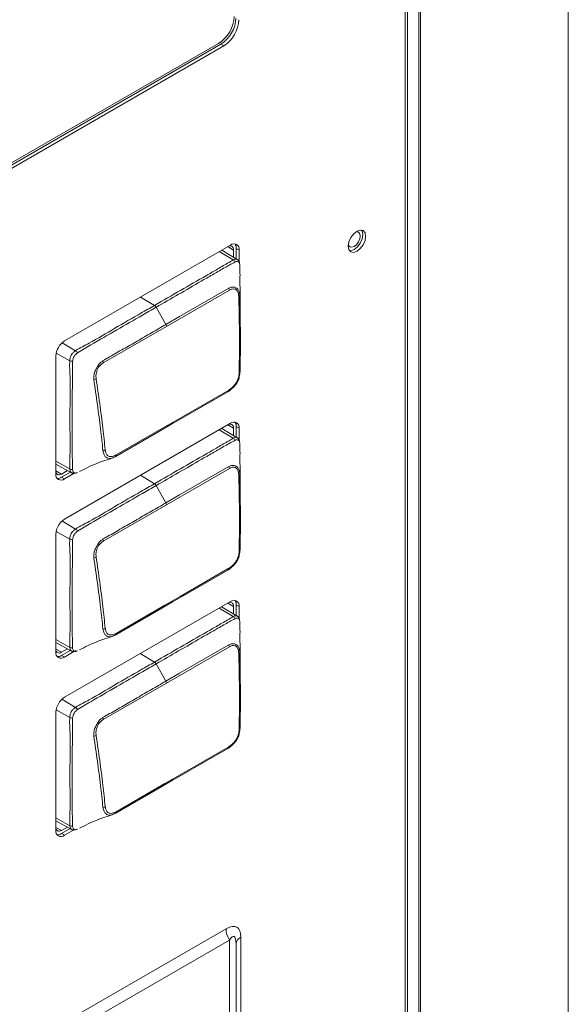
# Model space of a CAD drawing. Header units: millimetres. Extents: x 0 to 1118, y 0 to 864.
# Tile 151 of 156: x 1002.11 to 1010.49, y 609.87 to 624.92. Entities that reach past the tile are written whole.
import ezdxf

# ---------------------------------------------------------------- set-up
doc = ezdxf.new("R2010")
doc.units = ezdxf.units.MM

msp = doc.modelspace()

# ---------------------------------------------------------------- linework, layer by layer
at = {"color": 9, "linetype": 'Continuous', "lineweight": 0}
for p, q in [((1010.488, 601.334), (1010.488, 643.115)), ((1008.207, 602.01), (1008.207, 642.532)), ((1008.231, 642.546), (1008.231, 602.044)), ((1008, 602.035), (1008, 642.413)), ((1005.186, 624.545), (1005.23, 624.519)), ((1005.377, 621.398), (1005.293, 621.45)), ((1005.42, 621.422), (1005.464, 621.397)), ((1005.371, 621.248), (1005.16, 621.374)), ((1004.172, 620.552), (1003.958, 620.68)), ((1005.314, 620.786), (1004.352, 620.23)), ((1004.343, 620.259), (1004.197, 620.525)), ((1004.352, 620.23), (1003.39, 619.675)), ((1002.761, 619.982), (1002.967, 619.86)), ((1002.878, 619.706), (1002.67, 619.823)), ((1005.377, 618.675), (1005.293, 618.727)), ((1005.371, 618.522), (1005.159, 618.65)), ((1005.42, 618.699), (1005.464, 618.674)), ((1002.666, 618.171), (1002.88, 618.052)), ((1002.666, 618.022), (1002.753, 617.975)), ((1004.172, 617.827), (1003.956, 617.956)), ((1005.314, 618.06), (1004.352, 617.505)), ((1002.753, 617.926), (1002.797, 617.901)), ((1004.343, 617.533), (1004.197, 617.799)), ((1004.352, 617.505), (1003.39, 616.95)), ((1002.759, 617.258), (1002.967, 617.134)), ((1002.878, 616.981), (1002.67, 617.098)), ((1005.377, 615.951), (1005.293, 616.004)), ((1005.371, 615.797), (1005.157, 615.925)), ((1005.42, 615.976), (1005.464, 615.951)), ((1002.666, 615.446), (1002.88, 615.326)), ((1002.666, 615.299), (1002.753, 615.252)), ((1005.314, 615.335), (1004.352, 614.78)), ((1002.753, 615.203), (1002.797, 615.178)), ((1004.172, 615.102), (1003.955, 615.231)), ((1004.343, 614.808), (1004.197, 615.074)), ((1004.352, 614.78), (1003.39, 614.225)), ((1002.758, 614.534), (1002.967, 614.409)), ((1002.878, 614.256), (1002.669, 614.373)), ((1002.666, 612.72), (1002.88, 612.601)), ((1002.666, 612.576), (1002.753, 612.529)), ((1002.753, 612.48), (1002.797, 612.454)), ((984.972, 599.312), (1005.264, 611.027)), ((1005.489, 610.897), (1005.489, 601.449)), ((1005.316, 610.852), (985.024, 599.138)), ((1005.316, 609.12), (1005.316, 610.852))]:
    msp.add_line(p, q, dxfattribs=at)
at = {"color": 7, "linetype": 'Continuous', "lineweight": 15}
for p, q in [((1008.036, 602.057), (1008.036, 642.434)), ((984.962, 612.87), (1005.186, 624.545)), ((985.006, 612.844), (1005.23, 624.519)), ((985.082, 612.971), (1005.15, 624.555)), ((1005.332, 621.473), (1002.797, 620.01)), ((1005.42, 621.262), (1005.42, 621.422)), ((1005.433, 621.254), (1005.199, 621.396)), ((1005.377, 621.398), (1005.377, 621.288)), ((1005.464, 621.212), (1005.464, 621.397)), ((1002.666, 619.781), (1002.666, 617.977)), ((1005.332, 618.75), (1002.797, 617.286)), ((1005.433, 618.529), (1005.197, 618.672)), ((1005.377, 618.675), (1005.377, 618.563)), ((1005.42, 618.537), (1005.42, 618.699)), ((1005.464, 618.487), (1005.464, 618.674)), ((1002.666, 618.126), (1002.905, 617.995)), ((1002.844, 618.028), (1002.753, 617.975)), ((1002.753, 617.926), (1002.888, 618.004)), ((1002.797, 617.901), (1002.945, 617.986)), ((1002.971, 618.001), (1002.971, 618.001)), ((1002.666, 617.058), (1002.666, 615.254)), ((1005.332, 616.027), (1002.797, 614.563)), ((1005.433, 615.804), (1005.196, 615.948)), ((1005.377, 615.951), (1005.377, 615.838)), ((1005.42, 615.812), (1005.42, 615.976)), ((1005.464, 615.762), (1005.464, 615.951)), ((1002.666, 615.401), (1002.905, 615.27)), ((1002.843, 615.304), (1002.753, 615.252)), ((1002.753, 615.203), (1002.886, 615.28)), ((1002.797, 615.178), (1002.942, 615.261)), ((1002.961, 615.272), (1002.969, 615.277)), ((1002.666, 614.335), (1002.666, 612.53)), ((1002.666, 612.676), (1002.905, 612.544)), ((1002.841, 612.58), (1002.753, 612.529)), ((1002.753, 612.48), (1002.884, 612.556)), ((1002.797, 612.454), (1002.938, 612.536)), ((1005.416, 610.795), (1005.416, 609.063))]:
    msp.add_line(p, q, dxfattribs=at)
at = {"color": 7, "linetype": 'Continuous', "lineweight": 15, "flags": 128}
for points in [[(1007.395, 621.609), (1007.385, 621.662), (1007.356, 621.695), (1007.313, 621.704), (1007.263, 621.686), (1007.212, 621.645), (1007.169, 621.587), (1007.14, 621.521), (1007.13, 621.456), (1007.14, 621.404), (1007.169, 621.371), (1007.212, 621.362), (1007.263, 621.38), (1007.313, 621.421), (1007.356, 621.479), (1007.385, 621.545), (1007.395, 621.609)], [(1007.311, 621.612), (1007.304, 621.567), (1007.284, 621.521), (1007.254, 621.48), (1007.218, 621.452), (1007.183, 621.44), (1007.153, 621.445), (1007.133, 621.468), (1007.131, 621.474)], [(1007.149, 621.388), (1007.168, 621.388), (1007.218, 621.405), (1007.269, 621.446), (1007.312, 621.504), (1007.341, 621.571), (1007.351, 621.635)], [(1007.248, 621.676), (1007.254, 621.677), (1007.284, 621.671), (1007.304, 621.648), (1007.311, 621.612)], [(1007.351, 621.635), (1007.341, 621.688), (1007.332, 621.704)], [(1005.305, 621.457), (1005.305, 621.457), (1005.322, 621.461), (1005.338, 621.46), (1005.351, 621.455), (1005.362, 621.446), (1005.37, 621.433), (1005.375, 621.417), (1005.377, 621.398)], [(1005.292, 619.233), (1004.547, 618.803), (1004.431, 618.736)], [(1004.447, 618.762), (1004.562, 618.829), (1005.307, 619.259)], [(1004.431, 618.736), (1004.22, 618.614), (1003.57, 618.239)], [(1003.586, 618.266), (1004.331, 618.695), (1004.447, 618.762)], [(1005.305, 618.734), (1005.305, 618.734), (1005.322, 618.738), (1005.338, 618.737), (1005.351, 618.732), (1005.362, 618.723), (1005.37, 618.71), (1005.375, 618.694), (1005.377, 618.675)], [(1002.753, 617.975), (1002.736, 617.967), (1002.719, 617.964), (1002.704, 617.964), (1002.69, 617.969), (1002.679, 617.978), (1002.671, 617.991), (1002.666, 618.008), (1002.666, 618.009)], [(1005.292, 616.508), (1004.547, 616.078), (1004.431, 616.011)], [(1004.447, 616.037), (1004.562, 616.104), (1005.307, 616.534)], [(1004.431, 616.011), (1004.22, 615.889), (1003.57, 615.514)], [(1003.586, 615.54), (1004.331, 615.97), (1004.447, 616.037)], [(1005.305, 616.011), (1005.305, 616.011), (1005.322, 616.015), (1005.338, 616.014), (1005.351, 616.009), (1005.362, 616), (1005.37, 615.987), (1005.375, 615.971), (1005.377, 615.951)], [(1002.753, 615.252), (1002.736, 615.244), (1002.719, 615.24), (1002.704, 615.241), (1002.69, 615.246), (1002.679, 615.255), (1002.671, 615.268), (1002.666, 615.285), (1002.666, 615.286)], [(1005.292, 613.783), (1004.547, 613.352), (1004.431, 613.286)], [(1004.447, 613.312), (1004.562, 613.379), (1005.307, 613.808)], [(1003.586, 612.815), (1004.331, 613.245), (1004.447, 613.312)], [(1004.431, 613.286), (1004.22, 613.164), (1003.57, 612.788)], [(1002.753, 612.529), (1002.736, 612.521), (1002.719, 612.517), (1002.704, 612.518), (1002.69, 612.523), (1002.679, 612.532), (1002.671, 612.545), (1002.666, 612.562), (1002.666, 612.562)]]:
    msp.add_lwpolyline(points, dxfattribs=at)
at = {"color": 9, "linetype": 'Continuous', "lineweight": 0, "flags": 128}
for points in [[(1004.343, 620.259), (1004.554, 620.38), (1005.306, 620.814)], [(1002.918, 617.99), (1002.917, 617.99), (1002.895, 618.002), (1002.883, 618.028), (1002.88, 618.052), (1002.88, 618.052), (1002.88, 618.052)], [(1004.343, 617.533), (1004.554, 617.655), (1005.306, 618.089)], [(1002.914, 615.266), (1002.895, 615.277), (1002.883, 615.302), (1002.88, 615.326), (1002.88, 615.326), (1002.88, 615.326)], [(1004.343, 614.808), (1004.554, 614.93), (1005.306, 615.364)], [(1002.918, 612.54), (1002.917, 612.54), (1002.895, 612.552), (1002.883, 612.577), (1002.88, 612.601), (1002.88, 612.601), (1002.88, 612.601)]]:
    msp.add_lwpolyline(points, dxfattribs=at)
at = {"color": 7, "linetype": 'Continuous', "lineweight": 15}
for centre, radius, start, end in [((1004.871, 624.992), 0.519, 302.6055, 357.3945), ((1004.916, 624.966), 0.5, 302.6055, 357.3945), ((1004.96, 624.941), 0.5, 302.6055, 357.3945), ((1005.384, 621.41), 0.0814, 350.786, 129.2033), ((1005.309, 621.428), 0.111, 357.1877, 34.3021), ((1002.952, 619.768), 0.286, 122.6055, 177.3945), ((1005.286, 619.254), 0.0219, 288.122, 12.8336), ((1004.424, 618.758), 0.0232, 288.3582, 10.5008), ((1005.384, 618.687), 0.0814, 350.786, 129.2033), ((1005.309, 618.705), 0.111, 357.1877, 34.3021), ((1003.562, 618.262), 0.0245, 288.5055, 8.2846), ((1002.746, 617.964), 0.0814, 170.786, 309.2033), ((1002.693, 618.019), 0.111, 265.7008, 302.8092), ((1002.952, 617.045), 0.286, 122.6055, 177.3945), ((1005.286, 616.529), 0.0219, 288.122, 12.8336), ((1004.424, 616.033), 0.0232, 288.3582, 10.5008), ((1005.384, 615.964), 0.0814, 350.786, 129.2033), ((1005.309, 615.981), 0.111, 357.1877, 34.3021), ((1003.562, 615.537), 0.0245, 288.5055, 8.2846), ((1002.746, 615.241), 0.0814, 170.786, 309.2033), ((1002.693, 615.296), 0.111, 265.7008, 302.8092), ((1002.952, 614.322), 0.286, 122.6055, 177.3945), ((1005.286, 613.803), 0.0219, 288.122, 12.8336), ((1004.424, 613.308), 0.0232, 288.3582, 10.5008), ((1003.562, 612.812), 0.0245, 288.5055, 8.2846), ((1002.746, 612.517), 0.0814, 170.786, 309.2033), ((1002.693, 612.573), 0.111, 265.7008, 302.8092)]:
    msp.add_arc(centre, radius, start, end, dxfattribs=at)
at = {"color": 9, "linetype": 'Continuous', "lineweight": 0}
for centre, radius, start, end in [((1005.34, 621.184), 0.0712, 27.3679, 64.0079), ((1005.24, 620.779), 0.0742, 4.6937, 27.8994), ((1005.449, 620.711), 0.0233, 290.3759, 349.2768), ((1004.132, 620.49), 0.0735, 27.6899, 57.2213), ((1004.278, 620.222), 0.0752, 6.6885, 29.427), ((1002.916, 619.786), 0.0901, 27.2139, 54.9506), ((1002.918, 619.789), 0.0913, 244.4585, 272.2349), ((1003.315, 619.664), 0.0763, 8.7451, 31.004), ((1005.458, 619.544), 0.0205, 285.9935, 351.4531), ((1003.239, 619.501), 0.0808, 274.6406, 300.6601), ((1005.34, 618.459), 0.0712, 27.3679, 64.0079), ((1003.378, 618.405), 0.0727, 274.1354, 303.8123), ((1002.911, 618.109), 0.0653, 241.9549, 276.9751), ((1005.24, 618.054), 0.0742, 4.6937, 27.8994), ((1005.449, 617.985), 0.0233, 290.3759, 349.2768), ((1004.132, 617.765), 0.0735, 27.6899, 57.2213), ((1004.278, 617.496), 0.0752, 6.6885, 29.427), ((1002.916, 617.061), 0.0901, 27.2139, 54.9506), ((1002.918, 617.063), 0.0913, 244.4585, 272.2349), ((1003.315, 616.938), 0.0763, 8.7451, 31.004), ((1005.458, 616.819), 0.0205, 285.9935, 351.4531), ((1003.239, 616.776), 0.0808, 274.6406, 300.6601), ((1005.34, 615.733), 0.0712, 27.3679, 64.0079), ((1003.378, 615.679), 0.0727, 274.1354, 303.8123), ((1002.911, 615.384), 0.0653, 241.9549, 276.9751), ((1005.24, 615.329), 0.0742, 4.6937, 27.8994), ((1005.449, 615.26), 0.0233, 290.3759, 349.2768), ((1004.132, 615.04), 0.0735, 27.6899, 57.2213), ((1004.278, 614.771), 0.0752, 6.6885, 29.427), ((1002.916, 614.335), 0.0901, 27.2139, 54.9506), ((1002.918, 614.338), 0.0913, 244.4585, 272.2349), ((1003.315, 614.213), 0.0763, 8.7451, 31.004), ((1005.458, 614.094), 0.0205, 285.9935, 351.4531), ((1003.239, 614.051), 0.0808, 274.6406, 300.6601), ((1003.378, 612.954), 0.0727, 274.1354, 303.8123), ((1002.911, 612.659), 0.0653, 241.9549, 276.9751), ((1005.624, 611.039), 0.361, 181.9565, 211.1437), ((1005.541, 610.782), 0.126, 114.3747, 174.3052)]:
    msp.add_arc(centre, radius, start, end, dxfattribs=at)
for centre, major_axis, ratio, start_param, end_param in [((1005.039, 610.377), (0.39, 0.675), 0.333351, 5.759551, 6.806749), ((1005.216, 610.275), (0.168, 0.635), 0.169762, 5.713632, 6.76083)]:
    msp.add_ellipse(centre, major_axis=major_axis, ratio=ratio, start_param=start_param, end_param=end_param, dxfattribs=at)
for points, knots in [([(1005.371, 621.248), (1005.371, 621.248), (1005.378, 621.252), (1005.394, 621.26), (1005.417, 621.263), (1005.428, 621.256), (1005.432, 621.253)], [0, 0, 0, 0, 0.00015, 0.314819, 0.736447, 1, 1, 1, 1]), ([(1004.172, 620.552), (1004.304, 620.628), (1004.568, 620.781), (1004.881, 620.962), (1005.123, 621.1), (1005.257, 621.181), (1005.347, 621.229), (1005.371, 621.248), (1005.371, 621.248)], [0, 0, 0, 0, 0.329148, 0.658296, 0.784897, 0.928025, 0.999991, 1, 1, 1, 1]), ([(1005.403, 621.216), (1005.373, 621.2), (1005.286, 621.154), (1005.14, 621.069), (1004.911, 620.937), (1004.625, 620.771), (1004.367, 620.623), (1004.225, 620.541), (1004.197, 620.525)], [0, 0, 0, 0, 0.0757391, 0.2176957, 0.3602525, 0.6454111, 0.930556, 1, 1, 1, 1]), ([(1005.472, 621.176), (1005.471, 621.183), (1005.468, 621.199), (1005.457, 621.213), (1005.44, 621.222), (1005.42, 621.224), (1005.408, 621.219), (1005.403, 621.216)], [0, 0, 0, 0, 0.190909, 0.406669, 0.631062, 0.851531, 1, 1, 1, 1]), ([(1005.306, 620.814), (1005.322, 620.822), (1005.356, 620.837), (1005.395, 620.829), (1005.424, 620.816), (1005.448, 620.797), (1005.461, 620.771), (1005.469, 620.738), (1005.471, 620.721), (1005.472, 620.706)], [0, 0, 0, 0, 0.196953, 0.400474, 0.477525, 0.621985, 0.827103, 0.852197, 1, 1, 1, 1]), ([(1005.457, 620.689), (1005.456, 620.702), (1005.453, 620.735), (1005.438, 620.772), (1005.417, 620.795), (1005.392, 620.806), (1005.358, 620.806), (1005.329, 620.792), (1005.314, 620.786)], [0, 0, 0, 0, 0.150039, 0.377629, 0.518715, 0.593819, 0.797701, 1, 1, 1, 1]), ([(1005.463, 619.524), (1005.465, 619.641), (1005.469, 619.873), (1005.468, 620.261), (1005.461, 620.534), (1005.457, 620.689)], [0, 0, 0, 0, 0.302974, 0.605825, 1, 1, 1, 1]), ([(1002.967, 619.86), (1002.967, 619.86), (1003.037, 619.906), (1003.237, 620.003), (1003.568, 620.207), (1003.901, 620.396), (1004.103, 620.512), (1004.172, 620.552)], [0, 0, 0, 0, 0.000009, 0.168619, 0.498292, 0.827436, 1, 1, 1, 1]), ([(1004.197, 620.525), (1004.127, 620.484), (1003.926, 620.368), (1003.593, 620.175), (1003.262, 619.986), (1003.063, 619.867), (1002.996, 619.827)], [0, 0, 0, 0, 0.1755, 0.501918, 0.831626, 1, 1, 1, 1]), ([(1003.38, 619.703), (1003.416, 619.723), (1003.521, 619.784), (1003.697, 619.886), (1003.91, 620.008), (1004.125, 620.133), (1004.27, 620.217), (1004.343, 620.259)], [0, 0, 0, 0, 0.109645, 0.328736, 0.547827, 0.773914, 1, 1, 1, 1]), ([(1002.878, 619.706), (1002.878, 619.706), (1002.88, 619.723), (1002.882, 619.752), (1002.899, 619.792), (1002.922, 619.824), (1002.946, 619.845), (1002.962, 619.856), (1002.967, 619.86), (1002.967, 619.86)], [0, 0, 0, 0, 0.000077, 0.292145, 0.481329, 0.668501, 0.889292, 0.999923, 1, 1, 1, 1]), ([(1002.996, 619.827), (1002.991, 619.823), (1002.978, 619.813), (1002.959, 619.794), (1002.942, 619.769), (1002.928, 619.736), (1002.924, 619.713), (1002.921, 619.697)], [0, 0, 0, 0, 0.127496, 0.353035, 0.515865, 0.679688, 1, 1, 1, 1]), ([(1002.88, 618.052), (1002.88, 618.052), (1002.874, 618.128), (1002.885, 618.299), (1002.881, 618.62), (1002.879, 619.012), (1002.891, 619.406), (1002.872, 619.624), (1002.878, 619.706), (1002.878, 619.706)], [0, 0, 0, 0, 0.0000074, 0.1491916, 0.296265, 0.5898432, 0.8605064, 0.9999926, 1, 1, 1, 1]), ([(1002.921, 619.697), (1002.92, 619.62), (1002.917, 619.393), (1002.916, 619.005), (1002.916, 618.613), (1002.916, 618.288), (1002.918, 618.126), (1002.919, 618.044)], [0, 0, 0, 0, 0.138888, 0.409935, 0.703873, 0.851045, 1, 1, 1, 1]), ([(1003.245, 619.421), (1003.244, 619.445), (1003.242, 619.488), (1003.262, 619.541), (1003.282, 619.582), (1003.305, 619.625), (1003.338, 619.674), (1003.368, 619.694), (1003.38, 619.703)], [0, 0, 0, 0, 0.236036, 0.426179, 0.477737, 0.637251, 0.844602, 1, 1, 1, 1]), ([(1003.39, 619.675), (1003.379, 619.667), (1003.353, 619.65), (1003.319, 619.612), (1003.29, 619.558), (1003.275, 619.495), (1003.278, 619.453), (1003.28, 619.432)], [0, 0, 0, 0, 0.160648, 0.369005, 0.524127, 0.762874, 1, 1, 1, 1]), ([(1003.384, 618.332), (1003.372, 618.442), (1003.347, 618.676), (1003.301, 619.039), (1003.264, 619.293), (1003.245, 619.421)], [0, 0, 0, 0, 0.306049, 0.652529, 1, 1, 1, 1]), ([(1003.28, 619.432), (1003.299, 619.305), (1003.337, 619.05), (1003.383, 618.688), (1003.407, 618.454), (1003.419, 618.344)], [0, 0, 0, 0, 0.347304, 0.694424, 1, 1, 1, 1]), ([(1004.172, 617.827), (1004.304, 617.903), (1004.568, 618.055), (1004.881, 618.237), (1005.123, 618.375), (1005.257, 618.456), (1005.347, 618.504), (1005.371, 618.522), (1005.371, 618.522)], [0, 0, 0, 0, 0.329148, 0.658296, 0.784897, 0.928025, 0.999991, 1, 1, 1, 1]), ([(1005.403, 618.491), (1005.373, 618.475), (1005.286, 618.428), (1005.14, 618.344), (1004.911, 618.212), (1004.625, 618.046), (1004.367, 617.898), (1004.225, 617.815), (1004.197, 617.799)], [0, 0, 0, 0, 0.0757391, 0.2176957, 0.3602525, 0.6454111, 0.930556, 1, 1, 1, 1]), ([(1005.371, 618.522), (1005.371, 618.522), (1005.378, 618.527), (1005.394, 618.535), (1005.417, 618.538), (1005.428, 618.53), (1005.432, 618.528)], [0, 0, 0, 0, 0.00015, 0.314819, 0.736447, 1, 1, 1, 1]), ([(1005.472, 618.451), (1005.471, 618.458), (1005.468, 618.473), (1005.457, 618.488), (1005.44, 618.497), (1005.42, 618.499), (1005.408, 618.493), (1005.403, 618.491)], [0, 0, 0, 0, 0.190909, 0.406669, 0.631062, 0.851531, 1, 1, 1, 1]), ([(1003.57, 618.239), (1003.546, 618.228), (1003.506, 618.209), (1003.467, 618.213), (1003.445, 618.222), (1003.425, 618.238), (1003.397, 618.27), (1003.388, 618.309), (1003.384, 618.332)], [0, 0, 0, 0, 0.2569935, 0.4357527, 0.5183389, 0.6080514, 0.775867, 1, 1, 1, 1]), ([(1003.419, 618.344), (1003.422, 618.324), (1003.429, 618.289), (1003.449, 618.259), (1003.479, 618.241), (1003.523, 618.237), (1003.566, 618.256), (1003.586, 618.266)], [0, 0, 0, 0, 0.231465, 0.397413, 0.481538, 0.74157, 1, 1, 1, 1]), ([(1005.306, 618.089), (1005.322, 618.096), (1005.356, 618.111), (1005.395, 618.104), (1005.424, 618.09), (1005.448, 618.072), (1005.461, 618.046), (1005.469, 618.013), (1005.471, 617.996), (1005.472, 617.981)], [0, 0, 0, 0, 0.196953, 0.400474, 0.477525, 0.621985, 0.827103, 0.852197, 1, 1, 1, 1]), ([(1002.919, 618.044), (1002.92, 618.037), (1002.923, 618.02), (1002.933, 618.001), (1002.949, 617.991), (1002.971, 617.989), (1002.986, 617.995), (1002.995, 617.998)], [0, 0, 0, 0, 0.189123, 0.39968, 0.598829, 0.771957, 1, 1, 1, 1]), ([(1005.457, 617.964), (1005.456, 617.977), (1005.453, 618.01), (1005.438, 618.047), (1005.417, 618.07), (1005.392, 618.081), (1005.358, 618.081), (1005.329, 618.067), (1005.314, 618.06)], [0, 0, 0, 0, 0.150039, 0.377629, 0.518715, 0.593819, 0.797701, 1, 1, 1, 1]), ([(1005.463, 616.799), (1005.465, 616.915), (1005.469, 617.148), (1005.468, 617.536), (1005.461, 617.809), (1005.457, 617.964)], [0, 0, 0, 0, 0.302974, 0.605825, 1, 1, 1, 1]), ([(1002.967, 617.134), (1002.967, 617.134), (1003.037, 617.18), (1003.237, 617.278), (1003.568, 617.482), (1003.901, 617.671), (1004.103, 617.787), (1004.172, 617.827)], [0, 0, 0, 0, 0.000009, 0.168619, 0.498292, 0.827436, 1, 1, 1, 1]), ([(1004.197, 617.799), (1004.127, 617.759), (1003.926, 617.643), (1003.593, 617.45), (1003.262, 617.261), (1003.063, 617.142), (1002.996, 617.102)], [0, 0, 0, 0, 0.1755, 0.501918, 0.831626, 1, 1, 1, 1]), ([(1003.38, 616.978), (1003.416, 616.998), (1003.521, 617.058), (1003.697, 617.161), (1003.91, 617.283), (1004.125, 617.408), (1004.27, 617.491), (1004.343, 617.533)], [0, 0, 0, 0, 0.109645, 0.328736, 0.547827, 0.773914, 1, 1, 1, 1]), ([(1002.878, 616.981), (1002.878, 616.981), (1002.88, 616.998), (1002.882, 617.026), (1002.899, 617.067), (1002.922, 617.099), (1002.946, 617.12), (1002.962, 617.131), (1002.967, 617.134), (1002.967, 617.134)], [0, 0, 0, 0, 0.000077, 0.292145, 0.481329, 0.668501, 0.889292, 0.999923, 1, 1, 1, 1]), ([(1002.996, 617.102), (1002.991, 617.098), (1002.978, 617.087), (1002.959, 617.068), (1002.942, 617.044), (1002.928, 617.011), (1002.924, 616.988), (1002.921, 616.972)], [0, 0, 0, 0, 0.127496, 0.353035, 0.515865, 0.679688, 1, 1, 1, 1]), ([(1002.88, 615.326), (1002.88, 615.326), (1002.874, 615.403), (1002.885, 615.573), (1002.881, 615.895), (1002.879, 616.287), (1002.891, 616.681), (1002.872, 616.899), (1002.878, 616.981), (1002.878, 616.981)], [0, 0, 0, 0, 0.0000074, 0.1491916, 0.296265, 0.5898432, 0.8605064, 0.9999926, 1, 1, 1, 1]), ([(1002.921, 616.972), (1002.92, 616.895), (1002.917, 616.668), (1002.916, 616.28), (1002.916, 615.888), (1002.916, 615.563), (1002.918, 615.401), (1002.919, 615.319)], [0, 0, 0, 0, 0.138888, 0.409935, 0.703873, 0.851045, 1, 1, 1, 1]), ([(1003.245, 616.696), (1003.244, 616.72), (1003.242, 616.763), (1003.262, 616.816), (1003.282, 616.857), (1003.305, 616.9), (1003.338, 616.949), (1003.368, 616.969), (1003.38, 616.978)], [0, 0, 0, 0, 0.236036, 0.426179, 0.477737, 0.637251, 0.844602, 1, 1, 1, 1]), ([(1003.39, 616.95), (1003.379, 616.942), (1003.353, 616.925), (1003.319, 616.887), (1003.29, 616.833), (1003.275, 616.769), (1003.278, 616.728), (1003.28, 616.707)], [0, 0, 0, 0, 0.160648, 0.369005, 0.524127, 0.762874, 1, 1, 1, 1]), ([(1003.384, 615.607), (1003.372, 615.717), (1003.347, 615.951), (1003.301, 616.314), (1003.264, 616.568), (1003.245, 616.696)], [0, 0, 0, 0, 0.306049, 0.652529, 1, 1, 1, 1]), ([(1003.28, 616.707), (1003.299, 616.579), (1003.337, 616.325), (1003.383, 615.963), (1003.407, 615.728), (1003.419, 615.619)], [0, 0, 0, 0, 0.347304, 0.694424, 1, 1, 1, 1]), ([(1004.172, 615.102), (1004.304, 615.178), (1004.568, 615.33), (1004.881, 615.512), (1005.123, 615.65), (1005.257, 615.73), (1005.347, 615.778), (1005.371, 615.797), (1005.371, 615.797)], [0, 0, 0, 0, 0.329148, 0.658296, 0.784897, 0.928025, 0.999991, 1, 1, 1, 1]), ([(1005.403, 615.766), (1005.373, 615.75), (1005.286, 615.703), (1005.14, 615.618), (1004.911, 615.487), (1004.625, 615.321), (1004.367, 615.173), (1004.225, 615.09), (1004.197, 615.074)], [0, 0, 0, 0, 0.0757391, 0.2176957, 0.3602525, 0.6454111, 0.930556, 1, 1, 1, 1]), ([(1005.371, 615.797), (1005.371, 615.797), (1005.378, 615.802), (1005.394, 615.81), (1005.417, 615.812), (1005.428, 615.805), (1005.432, 615.803)], [0, 0, 0, 0, 0.00015, 0.314819, 0.736447, 1, 1, 1, 1]), ([(1005.472, 615.726), (1005.471, 615.733), (1005.468, 615.748), (1005.457, 615.763), (1005.44, 615.772), (1005.42, 615.774), (1005.408, 615.768), (1005.403, 615.766)], [0, 0, 0, 0, 0.190909, 0.406669, 0.631062, 0.851531, 1, 1, 1, 1]), ([(1003.419, 615.619), (1003.422, 615.599), (1003.429, 615.564), (1003.449, 615.534), (1003.479, 615.516), (1003.523, 615.512), (1003.566, 615.531), (1003.586, 615.54)], [0, 0, 0, 0, 0.231465, 0.397413, 0.481538, 0.74157, 1, 1, 1, 1]), ([(1002.919, 615.319), (1002.92, 615.311), (1002.923, 615.295), (1002.933, 615.276), (1002.949, 615.266), (1002.971, 615.264), (1002.986, 615.27), (1002.995, 615.273)], [0, 0, 0, 0, 0.189123, 0.39968, 0.598829, 0.771957, 1, 1, 1, 1]), ([(1005.306, 615.364), (1005.322, 615.371), (1005.356, 615.386), (1005.395, 615.379), (1005.424, 615.365), (1005.448, 615.347), (1005.461, 615.321), (1005.469, 615.288), (1005.471, 615.271), (1005.472, 615.256)], [0, 0, 0, 0, 0.196953, 0.400474, 0.477525, 0.621985, 0.827103, 0.852197, 1, 1, 1, 1]), ([(1005.457, 615.238), (1005.456, 615.251), (1005.453, 615.284), (1005.438, 615.322), (1005.417, 615.345), (1005.392, 615.356), (1005.358, 615.356), (1005.329, 615.342), (1005.314, 615.335)], [0, 0, 0, 0, 0.150039, 0.377629, 0.518715, 0.593819, 0.797701, 1, 1, 1, 1]), ([(1002.967, 614.409), (1002.967, 614.409), (1003.037, 614.455), (1003.237, 614.553), (1003.568, 614.757), (1003.901, 614.945), (1004.103, 615.062), (1004.172, 615.102)], [0, 0, 0, 0, 0.000009, 0.168619, 0.498292, 0.827436, 1, 1, 1, 1]), ([(1005.463, 614.074), (1005.465, 614.19), (1005.469, 614.423), (1005.468, 614.81), (1005.461, 615.084), (1005.457, 615.238)], [0, 0, 0, 0, 0.302974, 0.605825, 1, 1, 1, 1]), ([(1004.197, 615.074), (1004.127, 615.034), (1003.926, 614.918), (1003.593, 614.725), (1003.262, 614.535), (1003.063, 614.417), (1002.996, 614.377)], [0, 0, 0, 0, 0.1755, 0.501918, 0.831626, 1, 1, 1, 1]), ([(1003.38, 614.252), (1003.416, 614.273), (1003.521, 614.333), (1003.697, 614.435), (1003.91, 614.558), (1004.125, 614.683), (1004.27, 614.766), (1004.343, 614.808)], [0, 0, 0, 0, 0.109645, 0.328736, 0.547827, 0.773914, 1, 1, 1, 1]), ([(1002.878, 614.256), (1002.878, 614.256), (1002.88, 614.272), (1002.882, 614.301), (1002.899, 614.342), (1002.922, 614.374), (1002.946, 614.395), (1002.962, 614.406), (1002.967, 614.409), (1002.967, 614.409)], [0, 0, 0, 0, 0.000077, 0.292145, 0.481329, 0.668501, 0.889292, 0.999923, 1, 1, 1, 1]), ([(1002.996, 614.377), (1002.991, 614.373), (1002.978, 614.362), (1002.959, 614.343), (1002.942, 614.318), (1002.928, 614.286), (1002.924, 614.262), (1002.921, 614.247)], [0, 0, 0, 0, 0.127496, 0.353035, 0.515865, 0.679688, 1, 1, 1, 1]), ([(1002.88, 612.601), (1002.88, 612.601), (1002.874, 612.677), (1002.885, 612.848), (1002.881, 613.17), (1002.879, 613.561), (1002.891, 613.956), (1002.872, 614.174), (1002.878, 614.256), (1002.878, 614.256)], [0, 0, 0, 0, 0.000007, 0.149192, 0.296265, 0.589843, 0.860506, 0.999993, 1, 1, 1, 1]), ([(1002.921, 614.247), (1002.92, 614.17), (1002.917, 613.943), (1002.916, 613.555), (1002.916, 613.163), (1002.916, 612.838), (1002.918, 612.676), (1002.919, 612.594)], [0, 0, 0, 0, 0.138888, 0.409935, 0.703873, 0.851045, 1, 1, 1, 1]), ([(1003.245, 613.97), (1003.244, 613.995), (1003.242, 614.038), (1003.262, 614.09), (1003.282, 614.132), (1003.305, 614.175), (1003.338, 614.224), (1003.368, 614.244), (1003.38, 614.252)], [0, 0, 0, 0, 0.236036, 0.426179, 0.477737, 0.637251, 0.844602, 1, 1, 1, 1]), ([(1003.39, 614.225), (1003.379, 614.217), (1003.353, 614.199), (1003.319, 614.162), (1003.29, 614.107), (1003.275, 614.044), (1003.278, 614.002), (1003.28, 613.981)], [0, 0, 0, 0, 0.160648, 0.369005, 0.524127, 0.762874, 1, 1, 1, 1]), ([(1003.384, 612.882), (1003.372, 612.991), (1003.347, 613.226), (1003.301, 613.588), (1003.264, 613.843), (1003.245, 613.97)], [0, 0, 0, 0, 0.306049, 0.652529, 1, 1, 1, 1]), ([(1003.28, 613.981), (1003.299, 613.854), (1003.337, 613.6), (1003.383, 613.237), (1003.407, 613.003), (1003.419, 612.894)], [0, 0, 0, 0, 0.347304, 0.694424, 1, 1, 1, 1]), ([(1003.419, 612.894), (1003.422, 612.874), (1003.429, 612.839), (1003.449, 612.808), (1003.479, 612.79), (1003.523, 612.786), (1003.566, 612.806), (1003.586, 612.815)], [0, 0, 0, 0, 0.231465, 0.397413, 0.481538, 0.74157, 1, 1, 1, 1]), ([(1002.919, 612.594), (1002.92, 612.586), (1002.923, 612.57), (1002.933, 612.551), (1002.949, 612.541), (1002.971, 612.539), (1002.986, 612.545), (1002.995, 612.548)], [0, 0, 0, 0, 0.189123, 0.39968, 0.5988293, 0.7719569, 1, 1, 1, 1])]:
    msp.add_open_spline(points, degree=3, knots=knots, dxfattribs=at)
at = {"color": 7, "linetype": 'Continuous', "lineweight": 15}
for points, knots in [([(1005.469, 621.189), (1005.468, 621.201), (1005.465, 621.224), (1005.448, 621.246), (1005.435, 621.252), (1005.432, 621.253)], [0, 0, 0, 0, 0.474153, 0.874021, 1, 1, 1, 1]), ([(1005.477, 620.571), (1005.478, 620.647), (1005.478, 620.765), (1005.475, 620.925), (1005.478, 621.049), (1005.474, 621.133), (1005.472, 621.176)], [0, 0, 0, 0, 0.3772613, 0.5827228, 0.7852089, 1, 1, 1, 1]), ([(1005.472, 620.706), (1005.476, 620.552), (1005.482, 620.279), (1005.484, 619.891), (1005.48, 619.658), (1005.478, 619.541)], [0, 0, 0, 0, 0.394267, 0.6965516, 1, 1, 1, 1]), ([(1005.481, 620.289), (1005.48, 620.338), (1005.479, 620.434), (1005.478, 620.53), (1005.477, 620.578)], [0, 0, 0, 0, 0.507341, 1, 1, 1, 1]), ([(1005.478, 619.541), (1005.475, 619.514), (1005.471, 619.466), (1005.446, 619.393), (1005.405, 619.33), (1005.366, 619.289), (1005.327, 619.256), (1005.308, 619.243), (1005.292, 619.233)], [0, 0, 0, 0, 0.229046, 0.401207, 0.578038, 0.797363, 0.83357, 1, 1, 1, 1]), ([(1005.307, 619.259), (1005.321, 619.268), (1005.355, 619.29), (1005.399, 619.339), (1005.436, 619.396), (1005.457, 619.459), (1005.461, 619.5), (1005.463, 619.524)], [0, 0, 0, 0, 0.169426, 0.422531, 0.593644, 0.763575, 1, 1, 1, 1]), ([(1005.469, 618.464), (1005.468, 618.476), (1005.465, 618.498), (1005.448, 618.521), (1005.435, 618.527), (1005.432, 618.528)], [0, 0, 0, 0, 0.474153, 0.874021, 1, 1, 1, 1]), ([(1005.477, 617.846), (1005.478, 617.922), (1005.478, 618.04), (1005.475, 618.2), (1005.478, 618.324), (1005.474, 618.408), (1005.472, 618.451)], [0, 0, 0, 0, 0.3772613, 0.5827228, 0.7852089, 1, 1, 1, 1]), ([(1003.024, 618.013), (1003.112, 618.057), (1003.287, 618.143), (1003.457, 618.197), (1003.54, 618.223)], [0, 0, 0, 0, 0.509921, 1, 1, 1, 1]), ([(1002.907, 617.994), (1002.913, 617.991), (1002.929, 617.984), (1002.955, 617.985), (1002.977, 617.991), (1002.989, 617.996), (1002.994, 617.998)], [0, 0, 0, 0, 0.2435657, 0.5488501, 0.7964025, 1, 1, 1, 1]), ([(1005.472, 617.981), (1005.476, 617.827), (1005.482, 617.554), (1005.484, 617.165), (1005.48, 616.933), (1005.478, 616.816)], [0, 0, 0, 0, 0.394267, 0.6965516, 1, 1, 1, 1]), ([(1005.481, 617.564), (1005.48, 617.613), (1005.479, 617.709), (1005.478, 617.805), (1005.477, 617.852)], [0, 0, 0, 0, 0.507341, 1, 1, 1, 1]), ([(1005.478, 616.816), (1005.475, 616.789), (1005.471, 616.741), (1005.446, 616.668), (1005.405, 616.605), (1005.366, 616.564), (1005.327, 616.531), (1005.308, 616.518), (1005.292, 616.508)], [0, 0, 0, 0, 0.229046, 0.401207, 0.578038, 0.797363, 0.83357, 1, 1, 1, 1]), ([(1005.307, 616.534), (1005.321, 616.543), (1005.355, 616.565), (1005.399, 616.614), (1005.436, 616.671), (1005.457, 616.734), (1005.461, 616.775), (1005.463, 616.799)], [0, 0, 0, 0, 0.169426, 0.422531, 0.593644, 0.763575, 1, 1, 1, 1]), ([(1005.469, 615.739), (1005.468, 615.751), (1005.465, 615.773), (1005.448, 615.796), (1005.435, 615.801), (1005.432, 615.803)], [0, 0, 0, 0, 0.474153, 0.874021, 1, 1, 1, 1]), ([(1005.477, 615.121), (1005.478, 615.197), (1005.478, 615.315), (1005.475, 615.475), (1005.478, 615.598), (1005.474, 615.682), (1005.472, 615.726)], [0, 0, 0, 0, 0.3772613, 0.5827228, 0.7852089, 1, 1, 1, 1]), ([(1003.57, 615.514), (1003.546, 615.503), (1003.506, 615.484), (1003.467, 615.487), (1003.445, 615.497), (1003.425, 615.513), (1003.397, 615.545), (1003.388, 615.584), (1003.384, 615.607)], [0, 0, 0, 0, 0.2569935, 0.4357527, 0.5183389, 0.6080514, 0.775867, 1, 1, 1, 1]), ([(1003.024, 615.288), (1003.112, 615.332), (1003.287, 615.418), (1003.457, 615.472), (1003.54, 615.498)], [0, 0, 0, 0, 0.509921, 1, 1, 1, 1]), ([(1002.907, 615.269), (1002.913, 615.266), (1002.929, 615.259), (1002.955, 615.26), (1002.977, 615.266), (1002.989, 615.271), (1002.994, 615.273)], [0, 0, 0, 0, 0.2435657, 0.5488501, 0.7964025, 1, 1, 1, 1]), ([(1005.472, 615.256), (1005.476, 615.101), (1005.482, 614.828), (1005.484, 614.44), (1005.48, 614.207), (1005.478, 614.091)], [0, 0, 0, 0, 0.394267, 0.696552, 1, 1, 1, 1]), ([(1005.481, 614.839), (1005.48, 614.888), (1005.479, 614.983), (1005.478, 615.08), (1005.477, 615.127)], [0, 0, 0, 0, 0.507341, 1, 1, 1, 1]), ([(1005.478, 614.091), (1005.475, 614.063), (1005.471, 614.016), (1005.446, 613.943), (1005.405, 613.88), (1005.366, 613.838), (1005.327, 613.805), (1005.308, 613.793), (1005.292, 613.783)], [0, 0, 0, 0, 0.2290459, 0.4012066, 0.5780377, 0.7973627, 0.8335701, 1, 1, 1, 1]), ([(1005.307, 613.808), (1005.321, 613.817), (1005.355, 613.84), (1005.399, 613.889), (1005.436, 613.946), (1005.457, 614.009), (1005.461, 614.05), (1005.463, 614.074)], [0, 0, 0, 0, 0.169426, 0.422531, 0.593644, 0.763575, 1, 1, 1, 1]), ([(1003.57, 612.788), (1003.546, 612.777), (1003.506, 612.759), (1003.467, 612.762), (1003.445, 612.772), (1003.425, 612.788), (1003.397, 612.82), (1003.388, 612.859), (1003.384, 612.882)], [0, 0, 0, 0, 0.256994, 0.435753, 0.518339, 0.608051, 0.775867, 1, 1, 1, 1]), ([(1003.024, 612.562), (1003.112, 612.606), (1003.287, 612.693), (1003.457, 612.747), (1003.54, 612.773)], [0, 0, 0, 0, 0.509921, 1, 1, 1, 1]), ([(1002.907, 612.544), (1002.913, 612.541), (1002.929, 612.534), (1002.955, 612.535), (1002.977, 612.54), (1002.989, 612.546), (1002.994, 612.548)], [0, 0, 0, 0, 0.243566, 0.54885, 0.796402, 1, 1, 1, 1])]:
    msp.add_open_spline(points, degree=3, knots=knots, dxfattribs=at)

doc.saveas('drawing.dxf')
